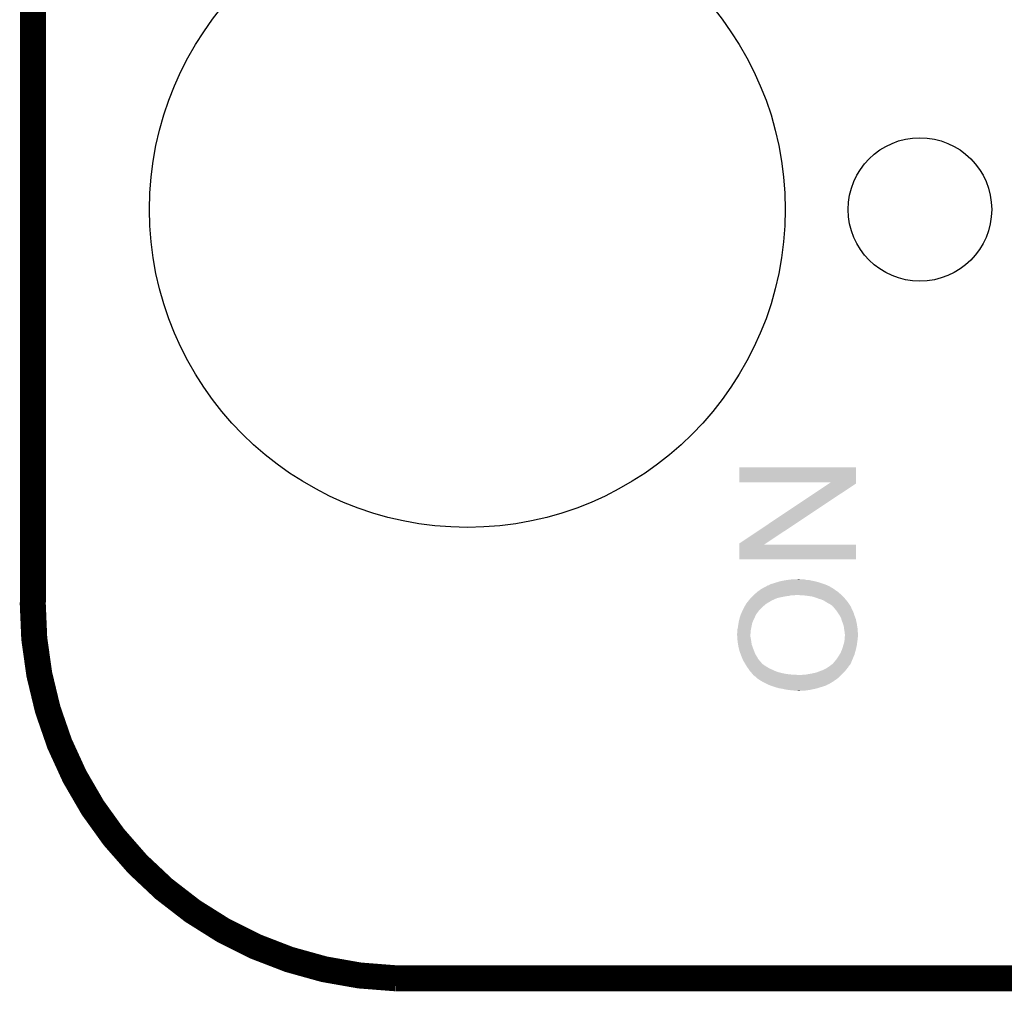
# Model space of a CAD drawing. Extents: x -4 to 126, y -8 to 66.
# Tile 1 of 256: x -4 to 5, y -8 to 2. Entities that reach past the tile are written whole.
import ezdxf

# ---------------------------------------------------------------- set-up
doc = ezdxf.new("R2010")
doc.units = 0
doc.layers.get('0').update_dxf_attribs({"linetype": 'CONTINUOUS'})
for name, color, linetype in [('CLICKER_2_FOR_TMPM4L4A_V104_GKO', 14, 'CONTINUOUS'), ('CLICKER_2_FOR_TMPM4L4A_V104_GTO', 11, 'CONTINUOUS'), ('CLICKER_2_FOR_TMPM4L4A_V104_GTS', 8, 'CONTINUOUS')]:
    doc.layers.add(name, color=color, linetype=linetype)

# ---------------------------------------------------------------- blocks, each defined once
blk = doc.blocks.new('ROUND_34')
blk.add_circle((0, 0), 0.6998)
blk = doc.blocks.new('ROUND_39')
blk.add_circle((0, 0), 3.1013)

msp = doc.modelspace()

# ---------------------------------------------------------------- linework, layer by layer
at = {"layer": 'CLICKER_2_FOR_TMPM4L4A_V104_GKO', "const_width": 0.254}
for points in [[(-4.23672, -3.83286), (-4.23672, 61.95314)], [(-0.6985, -7.50062), (33.96488, -7.50062)]]:
    msp.add_lwpolyline(points, dxfattribs=at)
msp.add_lwpolyline([(-4.23926, -3.83286, 0.407298), (-0.6985, -7.50062)], format="xyb", dxfattribs=at)
at = {"layer": 'CLICKER_2_FOR_TMPM4L4A_V104_GTO'}
for points in [[(2.65176, -2.661898), (2.65178, -2.517162), (3.789672, -2.661898), (3.78968, -2.517162)], [(2.65178, -2.517162), (2.651782, -2.51714), (3.78968, -2.517162), (2.651782, -2.51714)], [(3.545768, -2.66192), (2.65176, -2.661898), (3.789672, -2.66192), (3.789672, -2.661898)], [(2.651768, -3.258816), (3.52674, -2.674624), (2.91096, -3.258816), (3.789672, -2.674624)], [(3.52674, -2.674624), (3.545768, -2.66192), (3.789672, -2.674624), (3.789672, -2.66192)], [(2.651766, -3.26898), (2.651768, -3.258816), (2.895672, -3.26898), (2.91096, -3.258816)], [(2.65176, -3.413738), (2.651766, -3.269002), (3.789658, -3.413738), (3.78968, -3.269002)], [(2.651766, -3.269002), (2.651766, -3.26898), (3.78968, -3.269002), (2.895672, -3.26898)], [(3.789658, -3.41376), (2.65176, -3.413738), (3.789658, -3.41376), (3.789658, -3.413738)], [(2.96926, -3.65252), (2.98704, -3.64744), (3.472544, -3.65252), (3.458028, -3.64744)], [(2.98704, -3.64744), (3.007362, -3.63982), (3.458028, -3.64744), (3.436254, -3.63982)], [(3.007362, -3.63982), (3.017512, -3.637282), (3.436254, -3.63982), (3.429, -3.637282)], [(3.017512, -3.637282), (3.027678, -3.63474), (3.429, -3.637282), (3.418326, -3.63474)], [(3.027678, -3.63474), (3.05054, -3.62712), (3.418326, -3.63474), (3.386328, -3.62712)], [(3.05054, -3.62712), (3.06451, -3.62458), (3.386328, -3.62712), (3.37566, -3.62458)], [(3.06451, -3.62458), (3.07848, -3.62204), (3.37566, -3.62458), (3.363596, -3.62204)], [(3.07848, -3.62204), (3.10388, -3.61696), (3.363596, -3.62204), (3.339468, -3.61696)], [(3.10388, -3.61696), (3.123352, -3.61442), (3.339468, -3.61696), (3.327402, -3.61442)], [(3.123352, -3.61442), (3.1623, -3.60934), (3.307082, -3.61442), (3.286762, -3.60934)], [(3.1623, -3.60934), (3.22326, -3.6068), (3.253742, -3.60934), (3.241042, -3.6068)], [(2.799668, -3.756658), (2.82702, -3.73126), (3.644898, -3.756658), (3.614882, -3.73126)], [(2.82702, -3.73126), (2.830618, -3.72872), (3.614882, -3.73126), (3.61188, -3.72872)], [(2.830618, -3.72872), (2.863002, -3.70586), (3.61188, -3.72872), (3.57886, -3.70586)], [(2.863002, -3.70586), (2.8702, -3.70078), (3.57886, -3.70586), (3.572088, -3.70078)], [(2.8702, -3.70078), (2.875026, -3.69824), (3.572088, -3.70078), (3.5687, -3.69824)], [(2.875026, -3.69824), (2.889504, -3.69062), (3.5687, -3.69824), (3.555998, -3.69062)], [(2.889504, -3.69062), (2.899154, -3.685542), (3.555998, -3.69062), (3.545844, -3.685542)], [(2.899154, -3.685542), (2.908806, -3.680462), (3.545844, -3.685542), (3.54076, -3.680462)], [(2.908806, -3.680462), (2.913632, -3.677922), (3.54076, -3.680462), (3.535684, -3.677922)], [(2.913632, -3.677922), (2.913636, -3.67792), (3.535684, -3.677922), (3.533144, -3.67792)], [(2.913636, -3.67792), (2.918464, -3.67538), (3.533144, -3.67792), (3.528064, -3.67538)], [(2.918464, -3.67538), (2.921006, -3.675366), (3.528064, -3.67538), (3.528036, -3.675366)], [(2.921006, -3.675366), (2.923548, -3.6703), (3.528036, -3.675366), (3.517902, -3.6703)], [(2.923548, -3.6703), (2.93116, -3.667762), (3.517902, -3.6703), (3.512826, -3.667762)], [(2.93116, -3.667762), (2.941322, -3.66522), (3.512826, -3.667762), (3.50774, -3.66522)], [(2.941322, -3.66522), (2.95402, -3.6576), (3.50774, -3.66522), (3.486786, -3.6576)], [(2.95402, -3.6576), (2.96164, -3.65506), (3.486786, -3.6576), (3.4798, -3.65506)], [(2.96164, -3.65506), (2.96926, -3.65252), (3.4798, -3.65506), (3.472544, -3.65252)], [(2.722246, -3.843018), (2.72796, -3.8354), (2.921002, -3.843018), (2.934714, -3.8354)], [(2.72796, -3.8354), (2.732024, -3.83032), (2.934714, -3.8354), (2.94386, -3.83032)], [(2.732024, -3.83032), (2.73812, -3.8227), (2.94386, -3.83032), (2.956052, -3.8227)], [(2.73812, -3.8227), (2.742276, -3.81762), (2.956052, -3.8227), (2.96418, -3.81762)], [(2.742276, -3.81762), (2.744356, -3.815076), (2.96418, -3.81762), (2.971802, -3.815076)], [(2.744356, -3.815076), (2.74851, -3.81), (2.971802, -3.815076), (2.976886, -3.81)], [(2.74851, -3.81), (2.748512, -3.809998), (2.976886, -3.81), (2.979424, -3.809998)], [(2.748512, -3.809998), (2.760978, -3.794762), (2.979424, -3.809998), (3.01425, -3.794762)], [(2.760978, -3.794762), (2.76352, -3.79222), (3.01425, -3.794762), (3.020062, -3.79222)], [(2.76352, -3.79222), (2.77368, -3.78206), (3.020062, -3.79222), (3.06324, -3.78206)], [(2.77368, -3.78206), (2.7813, -3.77444), (3.06324, -3.78206), (3.10134, -3.77444)], [(2.7813, -3.77444), (2.78638, -3.76936), (3.10134, -3.77444), (3.139442, -3.76936)], [(2.78638, -3.76936), (2.79146, -3.76428), (3.139442, -3.76936), (3.157222, -3.76428)], [(2.79146, -3.76428), (2.794194, -3.76174), (3.187702, -3.76428), (3.200402, -3.76174)], [(2.794194, -3.76174), (2.799668, -3.756658), (3.64998, -3.76174), (3.644898, -3.756658)], [(3.29946, -3.76682), (3.22326, -3.76174), (3.65506, -3.76682), (3.64998, -3.76174)], [(3.33502, -3.7719), (3.29946, -3.76682), (3.66014, -3.7719), (3.65506, -3.76682)], [(3.368042, -3.776982), (3.33502, -3.7719), (3.665222, -3.776982), (3.66014, -3.7719)], [(3.39852, -3.78714), (3.368042, -3.776982), (3.67538, -3.78714), (3.665222, -3.776982)], [(3.405512, -3.789682), (3.39852, -3.78714), (3.677922, -3.789682), (3.67538, -3.78714)], [(3.42646, -3.7973), (3.405512, -3.789682), (3.684112, -3.7973), (3.677922, -3.789682)], [(3.45186, -3.804918), (3.42646, -3.7973), (3.690302, -3.804918), (3.684112, -3.7973)], [(3.477262, -3.815082), (3.45186, -3.804918), (3.69856, -3.815082), (3.690302, -3.804918)], [(3.49504, -3.827782), (3.477262, -3.815082), (3.708878, -3.827782), (3.69856, -3.815082)], [(3.499484, -3.83032), (3.49504, -3.827782), (3.71094, -3.83032), (3.708878, -3.827782)], [(3.51282, -3.83794), (3.499484, -3.83032), (3.71602, -3.83794), (3.71094, -3.83032)], [(3.528058, -3.84556), (3.51282, -3.83794), (3.7211, -3.84556), (3.71602, -3.83794)], [(2.669408, -3.947154), (2.68224, -3.91668), (2.819404, -3.947154), (2.84226, -3.91668)], [(2.68224, -3.91668), (2.696216, -3.88874), (2.84226, -3.91668), (2.86766, -3.88874)], [(2.696216, -3.88874), (2.707654, -3.86588), (2.86766, -3.88874), (2.892806, -3.86588)], [(2.707654, -3.86588), (2.71018, -3.865858), (2.892806, -3.86588), (2.89283, -3.865858)], [(2.71018, -3.865858), (2.710182, -3.863342), (2.89283, -3.865858), (2.895598, -3.863342)], [(2.710182, -3.863342), (2.710186, -3.860794), (2.895598, -3.863342), (2.898782, -3.860794)], [(2.710186, -3.860794), (2.715262, -3.855716), (2.898782, -3.860794), (2.90513, -3.855716)], [(2.715262, -3.855716), (2.720342, -3.84556), (2.90513, -3.855716), (2.917824, -3.84556)], [(2.720342, -3.84556), (2.722246, -3.843018), (2.917824, -3.84556), (2.921002, -3.843018)], [(3.54076, -3.85318), (3.528058, -3.84556), (3.72618, -3.85318), (3.7211, -3.84556)], [(3.55092, -3.8608), (3.54076, -3.85318), (3.73126, -3.8608), (3.72618, -3.85318)], [(3.558542, -3.865886), (3.55092, -3.8608), (3.73465, -3.865886), (3.73126, -3.8608)], [(3.561094, -3.87096), (3.558542, -3.865886), (3.738034, -3.87096), (3.73465, -3.865886)], [(3.563624, -3.870966), (3.561094, -3.87096), (3.738038, -3.870966), (3.738034, -3.87096)], [(3.568138, -3.876042), (3.563624, -3.870966), (3.74142, -3.876042), (3.738038, -3.870966)], [(3.572654, -3.881122), (3.568138, -3.876042), (3.74396, -3.881122), (3.74142, -3.876042)], [(3.579424, -3.88874), (3.572654, -3.881122), (3.7465, -3.88874), (3.74396, -3.881122)], [(3.583938, -3.893818), (3.579424, -3.88874), (3.74904, -3.893818), (3.7465, -3.88874)], [(3.595794, -3.90906), (3.583938, -3.893818), (3.75666, -3.90906), (3.74904, -3.893818)], [(3.60172, -3.91668), (3.595794, -3.90906), (3.759708, -3.91668), (3.75666, -3.90906)], [(3.605108, -3.92176), (3.60172, -3.91668), (3.76174, -3.92176), (3.759708, -3.91668)], [(3.61696, -3.93954), (3.605108, -3.92176), (3.769362, -3.93954), (3.76174, -3.92176)], [(2.645184, -4.03606), (2.64922, -4.0132), (2.778762, -4.03606), (2.787072, -4.0132)], [(2.64922, -4.0132), (2.650556, -4.00812), (2.787072, -4.0132), (2.78892, -4.00812)], [(2.650556, -4.00812), (2.659914, -3.972558), (2.78892, -4.00812), (2.8067, -3.972558)], [(2.659914, -3.972558), (2.661918, -3.96494), (2.8067, -3.972558), (2.80924, -3.96494)], [(2.661918, -3.96494), (2.66192, -3.964938), (2.80924, -3.96494), (2.80924, -3.964938)], [(2.66192, -3.964938), (2.668336, -3.9497), (2.80924, -3.964938), (2.816874, -3.9497)], [(2.668336, -3.9497), (2.668344, -3.949678), (2.816874, -3.9497), (2.8194, -3.949678)], [(2.668344, -3.949678), (2.669408, -3.947154), (2.8194, -3.949678), (2.819404, -3.947154)], [(3.628814, -3.95732), (3.61696, -3.93954), (3.77444, -3.95732), (3.769362, -3.93954)], [(3.632198, -3.962398), (3.628814, -3.95732), (3.776346, -3.962398), (3.77444, -3.95732)], [(3.644902, -3.985262), (3.632198, -3.962398), (3.784918, -3.985262), (3.776346, -3.962398)], [(3.648712, -3.997962), (3.644902, -3.985262), (3.78968, -3.997962), (3.784918, -3.985262)], [(3.652518, -4.01066), (3.648712, -3.997962), (3.792354, -4.01066), (3.78968, -3.997962)], [(3.66014, -4.03098), (3.652518, -4.01066), (3.796632, -4.03098), (3.792354, -4.01066)], [(3.66522, -4.04622), (3.66014, -4.03098), (3.79984, -4.04622), (3.796632, -4.03098)], [(2.63144, -4.137658), (2.63398, -4.124958), (2.761876, -4.137658), (2.762622, -4.124958)], [(2.63398, -4.097018), (2.63906, -4.076698), (2.76606, -4.097018), (2.770124, -4.076698)], [(2.63398, -4.109718), (2.63398, -4.097018), (2.76352, -4.109718), (2.76606, -4.097018)], [(2.63398, -4.124958), (2.63398, -4.109718), (2.762622, -4.124958), (2.76352, -4.109718)], [(2.63906, -4.076698), (2.639694, -4.07162), (2.770124, -4.076698), (2.77114, -4.07162)], [(2.639694, -4.07162), (2.6416, -4.05638), (2.77114, -4.07162), (2.774406, -4.05638)], [(2.6416, -4.05638), (2.645184, -4.03606), (2.774406, -4.05638), (2.778762, -4.03606)], [(3.667758, -4.05384), (3.66522, -4.04622), (3.800984, -4.05384), (3.79984, -4.04622)], [(3.67284, -4.074162), (3.667758, -4.05384), (3.804032, -4.074162), (3.800984, -4.05384)], [(3.67538, -4.09448), (3.67284, -4.074162), (3.80708, -4.09448), (3.804032, -4.074162)], [(3.675804, -4.097022), (3.67538, -4.09448), (3.80746, -4.097022), (3.80708, -4.09448)], [(3.68046, -4.124962), (3.675804, -4.097022), (3.808732, -4.124962), (3.80746, -4.097022)], [(3.680462, -4.137662), (3.68046, -4.124962), (3.809308, -4.137662), (3.808732, -4.124962)], [(2.63144, -4.1529), (2.63144, -4.137658), (2.76098, -4.1529), (2.761876, -4.137658)], [(2.63144, -4.152902), (2.63144, -4.1529), (2.76098, -4.152902), (2.76098, -4.1529)], [(2.632188, -4.165598), (2.63144, -4.152902), (2.76098, -4.165598), (2.76098, -4.152902)], [(2.632936, -4.1783), (2.632188, -4.165598), (2.76352, -4.1783), (2.76098, -4.165598)], [(2.63398, -4.19608), (2.632936, -4.1783), (2.766484, -4.19608), (2.76352, -4.1783)], [(2.635568, -4.20878), (2.63398, -4.19608), (2.7686, -4.20878), (2.766484, -4.19608)], [(2.63906, -4.23672), (2.635568, -4.20878), (2.772592, -4.23672), (2.7686, -4.20878)], [(3.674456, -4.22656), (3.67792, -4.213862), (3.80238, -4.22656), (3.804194, -4.213862)], [(3.67792, -4.213862), (3.678342, -4.20878), (3.804194, -4.213862), (3.80492, -4.20878)], [(3.678342, -4.20878), (3.679612, -4.193542), (3.80492, -4.20878), (3.80746, -4.193542)], [(3.679612, -4.193542), (3.680882, -4.178302), (3.80746, -4.193542), (3.80746, -4.178302)], [(3.683, -4.145284), (3.680462, -4.137662), (3.809654, -4.145284), (3.809308, -4.137662)], [(3.680882, -4.178302), (3.681728, -4.168142), (3.80746, -4.178302), (3.81, -4.168142)], [(3.681728, -4.168142), (3.683, -4.1529), (3.81, -4.168142), (3.81, -4.1529)], [(3.683, -4.1529), (3.683, -4.145284), (3.81, -4.1529), (3.809654, -4.145284)], [(2.64049, -4.244338), (2.63906, -4.23672), (2.77368, -4.244338), (2.772592, -4.23672)], [(2.64668, -4.277362), (2.64049, -4.244338), (2.785336, -4.277362), (2.77368, -4.244338)], [(2.64939, -4.28752), (2.64668, -4.277362), (2.78892, -4.28752), (2.785336, -4.277362)], [(2.655486, -4.310382), (2.64939, -4.28752), (2.79908, -4.310382), (2.78892, -4.28752)], [(2.65684, -4.31546), (2.655486, -4.310382), (2.800774, -4.31546), (2.79908, -4.310382)], [(2.66368, -4.33324), (2.65684, -4.31546), (2.8067, -4.33324), (2.800774, -4.31546)], [(3.63474, -4.335778), (3.6449, -4.31546), (3.778316, -4.335778), (3.783664, -4.31546)], [(3.6449, -4.31546), (3.65506, -4.292602), (3.783664, -4.31546), (3.789678, -4.292602)], [(3.65506, -4.2926), (3.668014, -4.24942), (3.78968, -4.2926), (3.79984, -4.24942)], [(3.65506, -4.292602), (3.65506, -4.2926), (3.789678, -4.292602), (3.78968, -4.2926)], [(3.668014, -4.24942), (3.6703, -4.2418), (3.79984, -4.24942), (3.800686, -4.2418)], [(3.6703, -4.2418), (3.674456, -4.22656), (3.800686, -4.2418), (3.80238, -4.22656)], [(2.673448, -4.35864), (2.66368, -4.33324), (2.82194, -4.35864), (2.8067, -4.33324)], [(2.68224, -4.381498), (2.673448, -4.35864), (2.834638, -4.381498), (2.82194, -4.35864)], [(2.68224, -4.3815), (2.68224, -4.381498), (2.83464, -4.3815), (2.834638, -4.381498)], [(2.693672, -4.404362), (2.68224, -4.3815), (2.852422, -4.404362), (2.83464, -4.3815)], [(2.69748, -4.41198), (2.693672, -4.404362), (2.859194, -4.41198), (2.852422, -4.404362)], [(2.706624, -4.42722), (2.69748, -4.41198), (2.87274, -4.42722), (2.859194, -4.41198)], [(3.57378, -4.4196), (3.57886, -4.41452), (3.743958, -4.4196), (3.7465, -4.41452)], [(3.57886, -4.41452), (3.5814, -4.41198), (3.7465, -4.41452), (3.747516, -4.41198)], [(3.5814, -4.41198), (3.599688, -4.38912), (3.747516, -4.41198), (3.75666, -4.38912)], [(3.599688, -4.38912), (3.60172, -4.38658), (3.75666, -4.38912), (3.757728, -4.38658)], [(3.60172, -4.38658), (3.62204, -4.3561), (3.757728, -4.38658), (3.770562, -4.3561)], [(3.62204, -4.3561), (3.631562, -4.340862), (3.770562, -4.3561), (3.77698, -4.340862)], [(3.631562, -4.340862), (3.63474, -4.335778), (3.77698, -4.340862), (3.778316, -4.335778)], [(2.71272, -4.437378), (2.706624, -4.42722), (2.8829, -4.437378), (2.87274, -4.42722)], [(2.717292, -4.445), (2.71272, -4.437378), (2.89306, -4.445), (2.8829, -4.437378)], [(2.721864, -4.45262), (2.717292, -4.445), (2.905762, -4.45262), (2.89306, -4.445)], [(2.727958, -4.462778), (2.721864, -4.45262), (2.920998, -4.462778), (2.905762, -4.45262)], [(2.72796, -4.46278), (2.727958, -4.462778), (2.921, -4.46278), (2.920998, -4.462778)], [(2.73558, -4.47294), (2.72796, -4.46278), (2.938782, -4.47294), (2.921, -4.46278)], [(2.7432, -4.4831), (2.73558, -4.47294), (2.9591, -4.4831), (2.938782, -4.47294)], [(2.7432, -4.483102), (2.7432, -4.4831), (2.959106, -4.483102), (2.9591, -4.4831)], [(2.74955, -4.49326), (2.7432, -4.483102), (2.98196, -4.49326), (2.959106, -4.483102)], [(2.7559, -4.503418), (2.74955, -4.49326), (3.004308, -4.503418), (2.98196, -4.49326)], [(2.758442, -4.50596), (2.7559, -4.503418), (3.0099, -4.50596), (3.004308, -4.503418)], [(2.7686, -4.51612), (2.758442, -4.50596), (3.040382, -4.51612), (3.0099, -4.50596)], [(3.408678, -4.51612), (3.421384, -4.511038), (3.67284, -4.51612), (3.677922, -4.511038)], [(3.421384, -4.511038), (3.43408, -4.50596), (3.677922, -4.511038), (3.682076, -4.50596)], [(3.43408, -4.50596), (3.46202, -4.4958), (3.682076, -4.50596), (3.690388, -4.4958)], [(3.46202, -4.4958), (3.489958, -4.4831), (3.690388, -4.4958), (3.70078, -4.4831)], [(3.489958, -4.4831), (3.511128, -4.4704), (3.70078, -4.4831), (3.71094, -4.4704)], [(3.511128, -4.4704), (3.515362, -4.46786), (3.71094, -4.4704), (3.712844, -4.46786)], [(3.515362, -4.46786), (3.526246, -4.46024), (3.712844, -4.46786), (3.718558, -4.46024)], [(3.526246, -4.46024), (3.540754, -4.450084), (3.718558, -4.46024), (3.723638, -4.450084)], [(3.540754, -4.450084), (3.54076, -4.45008), (3.723638, -4.450084), (3.72364, -4.45008)], [(3.54076, -4.45008), (3.55382, -4.43992), (3.72364, -4.45008), (3.733798, -4.43992)], [(3.55382, -4.43992), (3.563618, -4.4323), (3.733798, -4.43992), (3.737608, -4.4323)], [(3.563618, -4.4323), (3.568698, -4.427222), (3.737608, -4.4323), (3.740146, -4.427222)], [(3.568698, -4.427222), (3.57378, -4.4196), (3.740146, -4.427222), (3.743958, -4.4196)], [(2.774696, -4.52374), (2.7686, -4.51612), (3.0734, -4.52374), (3.040382, -4.51612)], [(2.77876, -4.52882), (2.774696, -4.52374), (3.097108, -4.52882), (3.0734, -4.52374)], [(2.780666, -4.53136), (2.77876, -4.52882), (3.108962, -4.53136), (3.097108, -4.52882)], [(2.784478, -4.53644), (2.780666, -4.53136), (3.1496, -4.53644), (3.108962, -4.53136)], [(2.78638, -4.538978), (2.784478, -4.53644), (3.192746, -4.538978), (3.1496, -4.53644)], [(2.786382, -4.53898), (2.78638, -4.538978), (3.19278, -4.53898), (3.192746, -4.538978)], [(2.788922, -4.54152), (2.786382, -4.53898), (3.2385, -4.54152), (3.19278, -4.53898)], [(2.791454, -4.544054), (2.788922, -4.54152), (3.64471, -4.544054), (3.64744, -4.54152)], [(2.793994, -4.54406), (2.791454, -4.544054), (3.644704, -4.54406), (3.64471, -4.544054)], [(2.824478, -4.571998), (2.793994, -4.54406), (3.614616, -4.571998), (3.644704, -4.54406)], [(2.82815, -4.57454), (2.824478, -4.571998), (3.61188, -4.57454), (3.614616, -4.571998)], [(2.8575, -4.594862), (2.82815, -4.57454), (3.58309, -4.594862), (3.61188, -4.57454)], [(2.87528, -4.60502), (2.8575, -4.594862), (3.568702, -4.60502), (3.58309, -4.594862)], [(2.893062, -4.61518), (2.87528, -4.60502), (3.552074, -4.61518), (3.568702, -4.60502)], [(3.258818, -4.54152), (3.274058, -4.53898), (3.64744, -4.54152), (3.64998, -4.53898)], [(3.289298, -4.53898), (3.30962, -4.53644), (3.64998, -4.53898), (3.65252, -4.53644)], [(3.30962, -4.53644), (3.33248, -4.53136), (3.65252, -4.53644), (3.6576, -4.53136)], [(3.33248, -4.53136), (3.355338, -4.52882), (3.6576, -4.53136), (3.66014, -4.52882)], [(3.355338, -4.52882), (3.408678, -4.51612), (3.66014, -4.52882), (3.67284, -4.51612)], [(2.92862, -4.63296), (2.893062, -4.61518), (3.522976, -4.63296), (3.552074, -4.61518)], [(2.928626, -4.632962), (2.92862, -4.63296), (3.520436, -4.632962), (3.522976, -4.63296)], [(2.93497, -4.6355), (2.928626, -4.632962), (3.515358, -4.6355), (3.520436, -4.632962)], [(2.941326, -4.638042), (2.93497, -4.6355), (3.507736, -4.638042), (3.515358, -4.6355)], [(2.95402, -4.64312), (2.941326, -4.638042), (3.50012, -4.64312), (3.507736, -4.638042)], [(2.96672, -4.6482), (2.95402, -4.64312), (3.48488, -4.6482), (3.50012, -4.64312)], [(2.981966, -4.653282), (2.96672, -4.6482), (3.47218, -4.653282), (3.48488, -4.6482)], [(3.00482, -4.6609), (2.981966, -4.653282), (3.44551, -4.6609), (3.47218, -4.653282)], [(3.01371, -4.66344), (3.00482, -4.6609), (3.43662, -4.66344), (3.44551, -4.6609)], [(3.040378, -4.67106), (3.01371, -4.66344), (3.416298, -4.67106), (3.43662, -4.66344)], [(3.0734, -4.67614), (3.040378, -4.67106), (3.39344, -4.67614), (3.416298, -4.67106)], [(3.10642, -4.68376), (3.0734, -4.67614), (3.357244, -4.68376), (3.39344, -4.67614)], [(3.12293, -4.6863), (3.10642, -4.68376), (3.34518, -4.6863), (3.357244, -4.68376)], [(3.13944, -4.68884), (3.12293, -4.6863), (3.328246, -4.68884), (3.34518, -4.6863)], [(3.16738, -4.69138), (3.13944, -4.68884), (3.311312, -4.69138), (3.328246, -4.68884)], [(3.19024, -4.69392), (3.16738, -4.69138), (3.294378, -4.69392), (3.311312, -4.69138)], [(3.223258, -4.69646), (3.210558, -4.69392), (3.2385, -4.69646), (3.294378, -4.69392)]]:
    msp.add_solid(points, dxfattribs=at)

# ---------------------------------------------------------------- block references
at = {"layer": 'CLICKER_2_FOR_TMPM4L4A_V104_GTS'}
for name, p in [('ROUND_39', (0, 0)), ('ROUND_34', (4.41452, 0))]:
    msp.add_blockref(name, p, dxfattribs=at)

doc.saveas('drawing.dxf')
